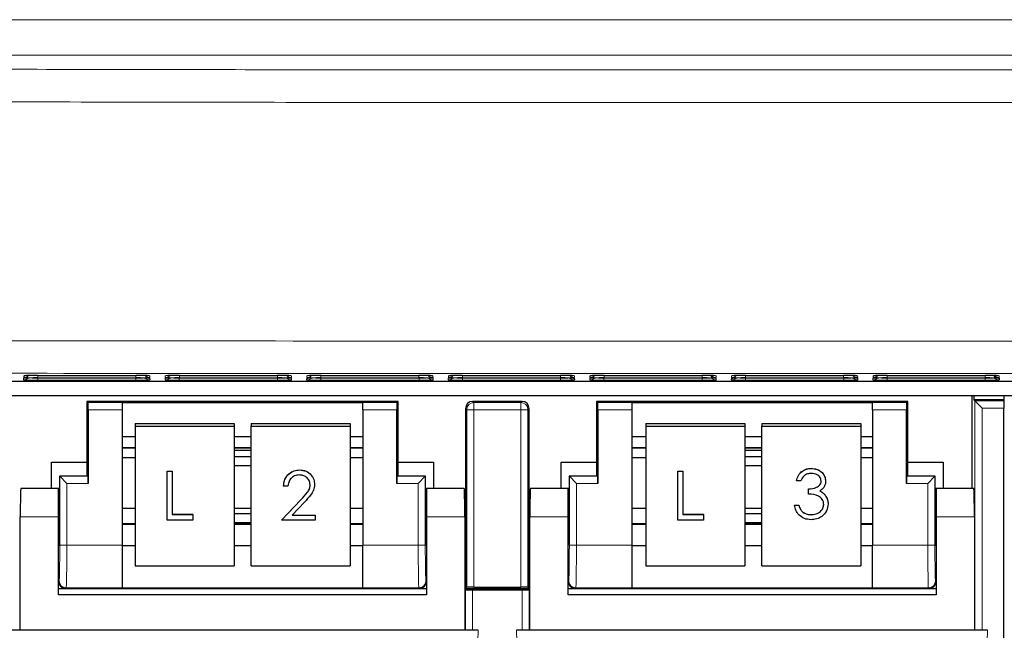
# Model space of a CAD drawing. Header units: millimetres. Extents: x 5 to 418, y 2 to 292.
# Tile 6 of 52: x 69 to 86, y 127 to 138. Entities that reach past the tile are written whole.
import ezdxf

# ---------------------------------------------------------------- set-up
doc = ezdxf.new("R2010")
doc.units = ezdxf.units.MM

msp = doc.modelspace()

# ---------------------------------------------------------------- linework, layer by layer
at = {"color": 7, "linetype": 'Continuous', "lineweight": 18}
for p, q in [((60.4007, 137.5167), (100.1423, 137.5167)), ((100.1423, 136.8925), (60.4007, 136.8925)), ((68.7791, 131.1616), (68.7807, 131.1919)), ((68.8015, 131.1936), (68.7807, 131.1919)), ((68.7814, 131.2053), (68.783, 131.2355)), ((68.8038, 131.2372), (68.783, 131.2355)), ((69.0286, 131.1573), (69.0286, 131.1962)), ((70.7644, 131.1573), (69.0286, 131.1573)), ((69.0309, 131.2009), (69.0309, 131.2398)), ((70.7621, 131.2009), (69.0309, 131.2009)), ((70.7621, 131.2009), (70.7621, 131.2398)), ((70.7644, 131.1573), (70.7644, 131.1962)), ((71.01, 131.2355), (70.9892, 131.2372)), ((71.0123, 131.1919), (70.9915, 131.1936)), ((71.01, 131.2355), (71.0116, 131.2053)), ((71.0123, 131.1919), (71.0138, 131.1616)), ((71.2791, 131.1616), (71.2807, 131.1919)), ((71.3015, 131.1936), (71.2807, 131.1919)), ((71.2814, 131.2053), (71.283, 131.2355)), ((71.3038, 131.2372), (71.283, 131.2355)), ((71.5286, 131.1573), (71.5286, 131.1962)), ((73.2644, 131.1573), (71.5286, 131.1573)), ((71.5309, 131.2009), (71.5309, 131.2398)), ((73.2621, 131.2009), (71.5309, 131.2009)), ((73.2621, 131.2009), (73.2621, 131.2398)), ((73.2644, 131.1573), (73.2644, 131.1962)), ((73.51, 131.2355), (73.4892, 131.2372)), ((73.5123, 131.1919), (73.4915, 131.1936)), ((73.51, 131.2355), (73.5116, 131.2053)), ((73.5123, 131.1919), (73.5138, 131.1616)), ((73.7791, 131.1616), (73.7807, 131.1919)), ((73.8015, 131.1936), (73.7807, 131.1919)), ((73.7814, 131.2053), (73.783, 131.2355)), ((73.8038, 131.2372), (73.783, 131.2355)), ((74.0286, 131.1573), (74.0286, 131.1962)), ((75.7644, 131.1573), (74.0286, 131.1573)), ((74.0309, 131.2009), (74.0309, 131.2398)), ((75.7621, 131.2009), (74.0309, 131.2009)), ((75.7621, 131.2009), (75.7621, 131.2398)), ((75.7644, 131.1573), (75.7644, 131.1962)), ((76.01, 131.2355), (75.9892, 131.2372)), ((76.0123, 131.1919), (75.9915, 131.1936)), ((76.01, 131.2355), (76.0116, 131.2053)), ((76.0123, 131.1919), (76.0138, 131.1616)), ((76.2791, 131.1616), (76.2807, 131.1919)), ((76.3015, 131.1936), (76.2807, 131.1919)), ((76.2814, 131.2053), (76.283, 131.2355)), ((76.3038, 131.2372), (76.283, 131.2355)), ((76.5286, 131.1573), (76.5286, 131.1962)), ((78.2644, 131.1573), (76.5286, 131.1573)), ((76.5309, 131.2009), (76.5309, 131.2398)), ((78.2621, 131.2009), (76.5309, 131.2009)), ((78.2621, 131.2009), (78.2621, 131.2398)), ((78.2644, 131.1573), (78.2644, 131.1962)), ((78.51, 131.2355), (78.4892, 131.2372)), ((78.5123, 131.1919), (78.4915, 131.1936)), ((78.51, 131.2355), (78.5116, 131.2053)), ((78.5123, 131.1919), (78.5138, 131.1616)), ((78.7791, 131.1616), (78.7807, 131.1919)), ((78.8015, 131.1936), (78.7807, 131.1919)), ((78.7814, 131.2053), (78.783, 131.2355)), ((78.8038, 131.2372), (78.783, 131.2355)), ((79.0286, 131.1573), (79.0286, 131.1962)), ((80.7644, 131.1573), (79.0286, 131.1573)), ((79.0309, 131.2009), (79.0309, 131.2398)), ((80.7621, 131.2009), (79.0309, 131.2009)), ((80.7621, 131.2009), (80.7621, 131.2398)), ((80.7644, 131.1573), (80.7644, 131.1962)), ((81.01, 131.2355), (80.9892, 131.2372)), ((81.0123, 131.1919), (80.9915, 131.1936)), ((81.01, 131.2355), (81.0116, 131.2053)), ((81.0123, 131.1919), (81.0138, 131.1616)), ((81.2791, 131.1616), (81.2807, 131.1919)), ((81.3015, 131.1936), (81.2807, 131.1919)), ((81.2814, 131.2053), (81.283, 131.2355)), ((81.3038, 131.2372), (81.283, 131.2355)), ((81.5286, 131.1573), (81.5286, 131.1962)), ((83.2644, 131.1573), (81.5286, 131.1573)), ((81.5309, 131.2009), (81.5309, 131.2398)), ((83.2621, 131.2009), (81.5309, 131.2009)), ((83.2621, 131.2009), (83.2621, 131.2398)), ((83.2644, 131.1573), (83.2644, 131.1962)), ((83.51, 131.2355), (83.4892, 131.2372)), ((83.5123, 131.1919), (83.4915, 131.1936)), ((83.51, 131.2355), (83.5116, 131.2053)), ((83.5123, 131.1919), (83.5138, 131.1616)), ((83.7791, 131.1616), (83.7807, 131.1919)), ((83.8015, 131.1936), (83.7807, 131.1919)), ((83.7814, 131.2053), (83.783, 131.2355)), ((83.8038, 131.2372), (83.783, 131.2355)), ((84.0286, 131.1573), (84.0286, 131.1962)), ((85.7644, 131.1573), (84.0286, 131.1573)), ((84.0309, 131.2009), (84.0309, 131.2398)), ((85.7621, 131.2009), (84.0309, 131.2009)), ((85.7621, 131.2009), (85.7621, 131.2398)), ((85.7644, 131.1573), (85.7644, 131.1962)), ((86.01, 131.2355), (85.9892, 131.2372)), ((86.0123, 131.1919), (85.9915, 131.1936)), ((86.01, 131.2355), (86.0116, 131.2053)), ((86.0123, 131.1919), (86.0138, 131.1616)), ((76.709, 130.7841), (76.7308, 130.7622)), ((77.5622, 130.7622), (77.584, 130.7841)), ((85.5819, 126.7452), (85.5819, 130.7906)), ((85.5819, 130.7906), (86.0925, 130.7906)), ((69.9184, 130.7622), (70.5215, 130.7622)), ((70.5215, 130.6373), (69.9205, 130.6373)), ((74.7715, 130.7622), (75.3746, 130.7622)), ((75.3725, 130.6373), (74.7715, 130.6373)), ((76.6059, 130.6373), (76.584, 130.6591)), ((76.6059, 127.506), (76.6059, 130.6373)), ((76.6059, 130.6373), (76.7308, 130.6373)), ((76.7308, 130.7622), (77.5622, 130.7622)), ((76.7308, 130.7622), (76.7308, 130.6373)), ((77.5622, 130.6373), (76.7308, 130.6373)), ((76.7308, 130.6373), (76.7308, 127.5081)), ((77.5622, 130.7622), (77.5622, 130.6373)), ((77.5622, 130.6373), (77.6871, 130.6373)), ((77.5622, 127.5081), (77.5622, 130.6373)), ((77.709, 130.6591), (77.6871, 130.6373)), ((77.6871, 130.6373), (77.6871, 127.506)), ((78.9184, 130.7622), (79.5215, 130.7622)), ((79.5215, 130.6373), (78.9205, 130.6373)), ((83.7715, 130.7622), (84.3746, 130.7622)), ((84.3725, 130.6373), (83.7715, 130.6373)), ((85.7068, 130.6656), (85.7068, 126.7452)), ((86.092, 130.6656), (85.7068, 130.6656)), ((70.5215, 129.967), (70.75, 129.967)), ((72.5, 129.967), (72.8, 129.967)), ((74.55, 129.967), (74.7715, 129.967)), ((79.5215, 129.967), (79.7688, 129.967)), ((81.5188, 129.967), (81.8188, 129.967)), ((83.5688, 129.967), (83.7715, 129.967)), ((69.4184, 128.2451), (69.4184, 129.4622)), ((69.4184, 129.4622), (69.9184, 129.4622)), ((75.3746, 129.4622), (75.8746, 129.4622)), ((75.8746, 129.4622), (75.8746, 128.2451)), ((78.4184, 128.2451), (78.4184, 129.4622)), ((78.4184, 129.4622), (78.9184, 129.4622)), ((84.3746, 129.4622), (84.8746, 129.4622)), ((84.8746, 129.4622), (84.8746, 128.2451)), ((69.5433, 129.3373), (69.5433, 128.2451)), ((69.9205, 129.3373), (69.5433, 129.3373)), ((75.7497, 129.3373), (75.3725, 129.3373)), ((75.7497, 128.2451), (75.7497, 129.3373)), ((78.5433, 129.3373), (78.5433, 128.2451)), ((78.9205, 129.3373), (78.5433, 129.3373)), ((84.7497, 129.3373), (84.3725, 129.3373)), ((84.7497, 128.2451), (84.7497, 129.3373)), ((73.6756, 129.0464), (73.6756, 129.0468)), ((69.3965, 128.7452), (68.7215, 128.7452)), ((76.5715, 128.7452), (75.8965, 128.7452)), ((78.3965, 128.7452), (77.7215, 128.7452)), ((85.5715, 128.7452), (84.8965, 128.7452)), ((70.5215, 128.612), (70.75, 128.612)), ((72.5, 128.612), (72.8, 128.612)), ((74.55, 128.612), (74.7715, 128.612)), ((79.5215, 128.612), (79.7688, 128.612)), ((81.5188, 128.612), (81.8188, 128.612)), ((83.5688, 128.612), (83.7715, 128.612)), ((69.5433, 128.2451), (69.4184, 128.2451)), ((69.5433, 128.2451), (70.5215, 128.2451)), ((74.7715, 128.2451), (75.7497, 128.2451)), ((75.8746, 128.2451), (75.7497, 128.2451)), ((78.5433, 128.2451), (78.4184, 128.2451)), ((78.5433, 128.2451), (79.5215, 128.2451)), ((83.7715, 128.2451), (84.7497, 128.2451)), ((84.8746, 128.2451), (84.7497, 128.2451)), ((68.7111, 127.4622), (68.7111, 126.7452)), ((69.3965, 127.6091), (69.4076, 127.6202)), ((69.5326, 127.4952), (69.5215, 127.4841)), ((70.5215, 127.4952), (69.5326, 127.4952)), ((75.7604, 127.4952), (74.7715, 127.4952)), ((75.7715, 127.4841), (75.7604, 127.4952)), ((75.8854, 127.6202), (75.8965, 127.6091)), ((76.5819, 126.7452), (76.5819, 127.4622)), ((77.7111, 127.4622), (77.7111, 126.7452)), ((78.3965, 127.6091), (78.4076, 127.6202)), ((78.5326, 127.4952), (78.5215, 127.4841)), ((79.5215, 127.4952), (78.5326, 127.4952)), ((84.7604, 127.4952), (83.7715, 127.4952)), ((84.7715, 127.4841), (84.7604, 127.4952)), ((84.8854, 127.6202), (84.8965, 127.6091)), ((76.7068, 127.4601), (76.7068, 126.7452)), ((77.5862, 126.7452), (77.5862, 127.4601)), ((76.7237, 124.0389), (76.8056, 126.7452)), ((77.4874, 126.7452), (77.5692, 124.0389)), ((85.7237, 124.0389), (85.8056, 126.7452))]:
    msp.add_line(p, q, dxfattribs=at)
at = {"color": 7, "linetype": 'Continuous', "lineweight": 25}
for p, q in [((59.6625, 131.1427), (99.1486, 131.1427)), ((69.0306, 131.1962), (70.7624, 131.1962)), ((69.0329, 131.2398), (70.7601, 131.2398)), ((70.9915, 131.237), (70.9934, 131.2369)), ((70.9938, 131.1934), (70.9957, 131.1933)), ((71.5306, 131.1962), (73.2624, 131.1962)), ((71.5329, 131.2398), (73.2601, 131.2398)), ((73.4915, 131.237), (73.4934, 131.2369)), ((74.0306, 131.1962), (75.7624, 131.1962)), ((74.0329, 131.2398), (75.7601, 131.2398)), ((75.9915, 131.237), (75.9934, 131.2369)), ((75.9938, 131.1934), (75.9957, 131.1933)), ((76.5306, 131.1962), (78.2624, 131.1962)), ((76.5329, 131.2398), (78.2601, 131.2398)), ((78.4915, 131.237), (78.4934, 131.2369)), ((78.4938, 131.1934), (78.4957, 131.1933)), ((79.0306, 131.1962), (80.7624, 131.1962)), ((79.0329, 131.2398), (80.7601, 131.2398)), ((80.9915, 131.237), (80.9934, 131.2369)), ((80.9938, 131.1934), (80.9957, 131.1933)), ((81.5306, 131.1962), (83.2624, 131.1962)), ((81.5329, 131.2398), (83.2601, 131.2398)), ((83.4915, 131.237), (83.4934, 131.2369)), ((83.4938, 131.1934), (83.4957, 131.1933)), ((84.0306, 131.1962), (85.7624, 131.1962)), ((84.0329, 131.2398), (85.7601, 131.2398)), ((85.9938, 131.1934), (85.9957, 131.1933)), ((59.2715, 130.8875), (100.7215, 130.8875)), ((69.8965, 130.7841), (69.8965, 129.7101)), ((69.9184, 130.7622), (69.8965, 130.7841)), ((75.3965, 130.7841), (69.8965, 130.7841)), ((75.3746, 130.7622), (75.3965, 130.7841)), ((75.3965, 129.7101), (75.3965, 130.7841)), ((77.584, 130.7841), (76.709, 130.7841)), ((78.8965, 130.7841), (78.8965, 129.7101)), ((78.9184, 130.7622), (78.8965, 130.7841)), ((84.3965, 130.7841), (78.8965, 130.7841)), ((84.3746, 130.7622), (84.3965, 130.7841)), ((84.3965, 129.7101), (84.3965, 130.7841)), ((85.534, 129.2452), (85.534, 130.8875)), ((85.56, 130.8875), (85.56, 130.8125)), ((86.098, 130.8125), (85.56, 130.8125)), ((85.56, 130.8125), (85.5819, 130.7906)), ((85.7068, 130.6656), (85.5819, 130.7906)), ((86.0925, 130.7906), (86.098, 130.8125)), ((86.098, 130.8125), (86.098, 130.8875)), ((69.9205, 130.6373), (69.9205, 129.3373)), ((70.5215, 130.7645), (74.7715, 130.7645)), ((70.5215, 130.7645), (70.5215, 130.7622)), ((70.5215, 130.7622), (70.5215, 130.6373)), ((70.5215, 130.6373), (70.5215, 128.2451)), ((74.7715, 130.7645), (74.7715, 130.7622)), ((74.7715, 130.6373), (74.7715, 130.7622)), ((74.7715, 130.6373), (74.7715, 128.2451)), ((75.3725, 129.3373), (75.3725, 130.6373)), ((76.584, 130.6591), (76.584, 127.4841)), ((77.709, 127.4841), (77.709, 130.6591)), ((78.9205, 130.6373), (78.9205, 129.3373)), ((79.5215, 130.7645), (83.7715, 130.7645)), ((79.5215, 130.7645), (79.5215, 130.7622)), ((79.5215, 130.7622), (79.5215, 130.6373)), ((79.5215, 130.6373), (79.5215, 128.2451)), ((83.7715, 130.7645), (83.7715, 130.7622)), ((83.7715, 130.6373), (83.7715, 130.7622)), ((83.7715, 130.6373), (83.7715, 128.2451)), ((84.3725, 129.3373), (84.3725, 130.6373)), ((86.092, 119.3642), (86.092, 130.6656)), ((70.75, 130.3906), (72.5, 130.3906)), ((70.75, 130.3906), (70.75, 130.3471)), ((70.75, 130.3471), (72.5, 130.3471)), ((70.75, 130.3471), (70.75, 127.8851)), ((72.5, 130.3906), (72.5, 130.3471)), ((72.5, 130.3471), (72.5, 127.8851)), ((72.8, 130.3906), (74.55, 130.3906)), ((72.8, 130.3906), (72.8, 130.3471)), ((72.8, 130.3471), (74.55, 130.3471)), ((72.8, 127.8851), (72.8, 130.3471)), ((74.55, 130.3906), (74.55, 130.3471)), ((74.55, 130.3471), (74.55, 127.8851)), ((79.7688, 130.3906), (79.7688, 130.3471)), ((79.7688, 130.3906), (81.5188, 130.3906)), ((79.7688, 130.3471), (81.5188, 130.3471)), ((79.7688, 130.3471), (79.7688, 127.8851)), ((81.5188, 130.3906), (81.5188, 130.3471)), ((81.5188, 130.3471), (81.5188, 127.8851)), ((81.8188, 130.3906), (83.5688, 130.3906)), ((81.8188, 130.3906), (81.8188, 130.3471)), ((81.8188, 130.3471), (83.5688, 130.3471)), ((81.8188, 127.8851), (81.8188, 130.3471)), ((83.5688, 130.3906), (83.5688, 130.3471)), ((83.5688, 130.3471), (83.5688, 127.8851)), ((70.5215, 130.1645), (70.75, 130.1645)), ((72.5, 130.1645), (72.8, 130.1645)), ((74.55, 130.1645), (74.7715, 130.1645)), ((79.5215, 130.1645), (79.7688, 130.1645)), ((81.5188, 130.1645), (81.8188, 130.1645)), ((83.5688, 130.1645), (83.7715, 130.1645)), ((70.5215, 129.964), (70.75, 129.964)), ((72.5, 129.964), (72.8, 129.964)), ((72.8, 129.9183), (72.5, 129.9183)), ((74.55, 129.964), (74.7715, 129.964)), ((79.5215, 129.964), (79.7688, 129.964)), ((81.5188, 129.964), (81.8188, 129.964)), ((81.8188, 129.9183), (81.5188, 129.9183)), ((83.5688, 129.964), (83.7715, 129.964)), ((70.5215, 129.7918), (70.75, 129.7918)), ((72.8, 129.8043), (72.5, 129.8043)), ((74.55, 129.7918), (74.7715, 129.7918)), ((79.5215, 129.7918), (79.7688, 129.7918)), ((81.8188, 129.8043), (81.5188, 129.8043)), ((83.5688, 129.7918), (83.7715, 129.7918)), ((69.2715, 129.7101), (69.8965, 129.7101)), ((69.2715, 129.2452), (69.2715, 129.7101)), ((69.8965, 129.7101), (69.8965, 129.4841)), ((71.313, 129.5519), (71.4039, 129.5519)), ((71.313, 129.5515), (71.313, 129.5519)), ((71.313, 128.6897), (71.313, 129.5515)), ((71.313, 129.5515), (71.4039, 129.5515)), ((71.4039, 129.5515), (71.4039, 129.5519)), ((71.4039, 129.5515), (71.4039, 128.7905)), ((72.5, 129.6506), (72.8, 129.6506)), ((73.6552, 129.5735), (73.6552, 129.574)), ((75.3965, 129.4841), (75.3965, 129.7101)), ((75.3965, 129.7101), (76.0215, 129.7101)), ((76.0215, 129.7101), (76.0215, 129.2452)), ((78.2715, 129.7101), (78.8965, 129.7101)), ((78.2715, 129.2452), (78.2715, 129.7101)), ((78.8965, 129.7101), (78.8965, 129.4841)), ((80.3318, 129.5519), (80.4227, 129.5519)), ((80.3318, 129.5515), (80.3318, 129.5519)), ((80.3318, 129.5515), (80.4227, 129.5515)), ((80.3318, 128.6897), (80.3318, 129.5515)), ((80.4227, 129.5515), (80.4227, 129.5519)), ((80.4227, 129.5515), (80.4227, 128.7905)), ((81.5188, 129.6506), (81.8188, 129.6506)), ((82.6887, 129.6023), (82.6887, 129.6027)), ((84.3965, 129.4841), (84.3965, 129.7101)), ((84.3965, 129.7101), (85.0215, 129.7101)), ((85.0215, 129.7101), (85.0215, 129.2452)), ((69.4144, 129.4662), (69.4144, 128.7452)), ((69.4184, 129.4622), (69.4144, 129.4662)), ((69.8965, 129.4662), (69.4144, 129.4662)), ((69.5433, 129.3373), (69.4184, 129.4622)), ((69.9184, 129.4622), (69.8965, 129.4841)), ((69.8965, 129.4841), (69.8965, 129.4662)), ((75.3746, 129.4622), (75.3965, 129.4841)), ((75.3965, 129.4662), (75.3965, 129.4841)), ((75.8786, 129.4662), (75.3965, 129.4662)), ((75.8746, 129.4622), (75.7497, 129.3373)), ((75.8746, 129.4622), (75.8786, 129.4662)), ((75.8786, 128.7452), (75.8786, 129.4662)), ((78.4144, 129.4662), (78.4144, 128.7452)), ((78.4184, 129.4622), (78.4144, 129.4662)), ((78.8965, 129.4662), (78.4144, 129.4662)), ((78.5433, 129.3373), (78.4184, 129.4622)), ((78.9184, 129.4622), (78.8965, 129.4841)), ((78.8965, 129.4841), (78.8965, 129.4662)), ((82.4283, 129.3813), (82.4283, 129.3817)), ((82.5068, 129.3813), (82.4283, 129.3813)), ((82.9443, 129.3784), (82.9443, 129.3788)), ((84.3746, 129.4622), (84.3965, 129.4841)), ((84.3965, 129.4662), (84.3965, 129.4841)), ((84.8786, 129.4662), (84.3965, 129.4662)), ((84.8746, 129.4622), (84.7497, 129.3373)), ((84.8746, 129.4622), (84.8786, 129.4662)), ((84.8786, 128.7452), (84.8786, 129.4662)), ((69.3965, 129.2452), (68.7302, 129.2452)), ((69.4144, 129.2452), (69.3965, 129.2452)), ((69.3965, 128.7452), (69.3965, 129.2452)), ((73.3699, 129.2863), (73.3699, 129.2867)), ((73.4484, 129.2863), (73.3699, 129.2863)), ((73.9196, 129.3174), (73.9196, 129.3178)), ((75.8965, 129.2452), (75.8786, 129.2452)), ((76.5628, 129.2452), (75.8965, 129.2452)), ((75.8965, 129.2452), (75.8965, 128.7452)), ((78.3965, 129.2452), (77.7302, 129.2452)), ((78.4144, 129.2452), (78.3965, 129.2452)), ((78.3965, 128.7452), (78.3965, 129.2452)), ((82.6414, 129.2377), (82.6414, 129.2381)), ((82.6414, 129.1493), (82.6414, 129.2377)), ((84.8965, 129.2452), (84.8786, 129.2452)), ((85.5628, 129.2452), (84.8965, 129.2452)), ((84.8965, 129.2452), (84.8965, 128.7452)), ((73.3362, 128.6902), (73.6756, 129.0468)), ((73.3362, 128.6897), (73.6756, 129.0464)), ((82.9369, 129.1276), (82.9369, 129.128)), ((70.75, 128.8937), (70.5215, 128.8937)), ((72.8, 128.8937), (72.5, 128.8937)), ((73.7425, 129.0082), (73.5236, 128.7781)), ((74.7715, 128.8937), (74.55, 128.8937)), ((79.7688, 128.8937), (79.5215, 128.8937)), ((81.8188, 128.8937), (81.5188, 128.8937)), ((82.3946, 128.9509), (82.4732, 128.9509)), ((82.3946, 128.9505), (82.3946, 128.9509)), ((82.3946, 128.9505), (82.4732, 128.9505)), ((82.4732, 128.9505), (82.4732, 128.9509)), ((82.9892, 128.9744), (82.9892, 128.9749)), ((83.7715, 128.8937), (83.5688, 128.8937)), ((68.7215, 126.7452), (68.7215, 128.7452)), ((69.3965, 127.3702), (69.3965, 128.7452)), ((71.7676, 128.6897), (71.313, 128.6897)), ((71.4039, 128.7909), (71.7676, 128.7909)), ((71.4039, 128.7905), (71.7676, 128.7905)), ((71.7676, 128.7905), (71.7676, 128.7909)), ((71.7676, 128.7905), (71.7676, 128.6897)), ((72.8, 128.7987), (72.5, 128.7987)), ((73.3362, 128.6897), (73.3362, 128.6902)), ((73.9308, 128.6897), (73.3362, 128.6897)), ((73.5236, 128.7781), (73.9308, 128.7781)), ((73.524, 128.7786), (73.9308, 128.7786)), ((73.9308, 128.7781), (73.9308, 128.7786)), ((73.9308, 128.7781), (73.9308, 128.6897)), ((75.8965, 128.7452), (75.8965, 127.3702)), ((76.5715, 128.7452), (76.5715, 126.7452)), ((77.7215, 126.7452), (77.7215, 128.7452)), ((78.3965, 127.3702), (78.3965, 128.7452)), ((80.7863, 128.6897), (80.3318, 128.6897)), ((80.4227, 128.7909), (80.7863, 128.7909)), ((80.4227, 128.7905), (80.7863, 128.7905)), ((80.7863, 128.7905), (80.7863, 128.7909)), ((80.7863, 128.7905), (80.7863, 128.6897)), ((81.8188, 128.7987), (81.5188, 128.7987)), ((82.5417, 128.8313), (82.5417, 128.8318)), ((82.6879, 128.7847), (82.6879, 128.7852)), ((84.8965, 128.7452), (84.8965, 127.3702)), ((85.5715, 128.7452), (85.5715, 126.7452)), ((70.75, 128.6237), (70.5215, 128.6237)), ((72.5, 128.645), (72.8, 128.645)), ((72.8, 128.6237), (72.5, 128.6237)), ((74.7715, 128.6237), (74.55, 128.6237)), ((79.7688, 128.6237), (79.5215, 128.6237)), ((81.5188, 128.645), (81.8188, 128.645)), ((81.8188, 128.6237), (81.5188, 128.6237)), ((83.7715, 128.6237), (83.5688, 128.6237)), ((69.3965, 128.2452), (69.4057, 128.2452)), ((70.5215, 128.2451), (70.5215, 127.4952)), ((70.5215, 128.2409), (70.75, 128.2409)), ((72.5, 128.2409), (72.8, 128.2409)), ((74.55, 128.2409), (74.7715, 128.2409)), ((74.7715, 127.4952), (74.7715, 128.2451)), ((75.8873, 128.2452), (75.8965, 128.2452)), ((78.3965, 128.2452), (78.4057, 128.2452)), ((79.5215, 128.2451), (79.5215, 127.4952)), ((79.5215, 128.2409), (79.7688, 128.2409)), ((81.5188, 128.2409), (81.8188, 128.2409)), ((83.5688, 128.2409), (83.7715, 128.2409)), ((83.7715, 127.4952), (83.7715, 128.2451)), ((84.8873, 128.2452), (84.8965, 128.2452)), ((70.75, 127.8851), (72.5, 127.8851)), ((72.8, 127.8851), (74.55, 127.8851)), ((79.7688, 127.8851), (81.5188, 127.8851)), ((81.8188, 127.8851), (83.5688, 127.8851)), ((68.709, 127.4841), (68.7215, 127.4841)), ((68.7215, 127.4726), (68.7111, 127.4622)), ((69.3965, 127.4841), (69.5215, 127.4841)), ((69.5215, 127.4841), (75.7715, 127.4841)), ((70.5215, 127.4952), (70.5215, 127.4937)), ((70.5215, 127.4937), (74.7715, 127.4937)), ((74.7715, 127.4952), (74.7715, 127.4937)), ((75.7715, 127.4841), (75.8965, 127.4841)), ((76.5715, 127.4841), (76.584, 127.4841)), ((76.5819, 127.4622), (76.5715, 127.4726)), ((76.6059, 127.506), (76.584, 127.4841)), ((76.584, 127.4841), (77.709, 127.4841)), ((76.7308, 127.5081), (77.5622, 127.5081)), ((77.6871, 127.506), (77.709, 127.4841)), ((77.709, 127.4841), (77.7215, 127.4841)), ((77.7215, 127.4726), (77.7111, 127.4622)), ((78.3965, 127.4841), (78.5215, 127.4841)), ((78.5215, 127.4841), (84.7715, 127.4841)), ((79.5215, 127.4952), (79.5215, 127.4937)), ((79.5215, 127.4937), (83.7715, 127.4937)), ((83.7715, 127.4952), (83.7715, 127.4937)), ((84.7715, 127.4841), (84.8965, 127.4841)), ((75.8965, 127.3702), (69.3965, 127.3702)), ((76.7068, 127.4601), (77.5862, 127.4601)), ((84.8965, 127.3702), (78.3965, 127.3702)), ((68.7215, 126.7452), (68.4874, 126.7452)), ((76.5715, 126.7452), (68.7215, 126.7452)), ((76.8056, 126.7452), (76.5715, 126.7452)), ((77.7215, 126.7452), (77.4874, 126.7452)), ((85.5715, 126.7452), (77.7215, 126.7452)), ((85.8056, 126.7452), (85.5715, 126.7452))]:
    msp.add_line(p, q, dxfattribs=at)
at = {"color": 7, "linetype": 'Continuous', "lineweight": 18}
for centre, start, end in [((68.7791, 131.2866), 269.99831, 312.95328), ((68.7814, 131.3303), 269.99831, 312.89868), ((71.0116, 131.3303), 227.10132, 270.00169), ((71.0138, 131.2866), 227.04672, 270.00169), ((71.2791, 131.2866), 269.99831, 312.95328), ((71.2814, 131.3303), 269.99831, 312.89868), ((73.5116, 131.3303), 227.10132, 270.00169), ((73.5138, 131.2866), 227.04672, 270.00169), ((73.7791, 131.2866), 269.99831, 312.95328), ((73.7814, 131.3303), 269.99831, 312.89868), ((76.0116, 131.3303), 227.10132, 270.00169), ((76.0138, 131.2866), 227.04672, 270.00169), ((76.2791, 131.2866), 269.99831, 312.95328), ((76.2814, 131.3303), 269.99831, 312.89868), ((78.5116, 131.3303), 227.10132, 270.00169), ((78.5138, 131.2866), 227.04672, 270.00169), ((78.7791, 131.2866), 269.99831, 312.95328), ((78.7814, 131.3303), 269.99831, 312.89868), ((81.0116, 131.3303), 227.10132, 270.00169), ((81.0138, 131.2866), 227.04672, 270.00169), ((81.2791, 131.2866), 269.99831, 312.95328), ((81.2814, 131.3303), 269.99831, 312.89868), ((83.5116, 131.3303), 227.10132, 270.00169), ((83.5138, 131.2866), 227.04672, 270.00169), ((83.7791, 131.2866), 269.99831, 312.95328), ((83.7814, 131.3303), 269.99831, 312.89868), ((86.0116, 131.3303), 227.10132, 270.00169), ((86.0138, 131.2866), 227.04672, 270.00169), ((76.7309, 130.6372), 90.02044, 179.97956), ((77.5621, 130.6372), 0.02044, 89.97956), ((69.5327, 127.6203), 180.02044, 269.97956), ((75.7603, 127.6203), 270.02044, 359.97956), ((78.5327, 127.6203), 180.02044, 269.97956), ((84.7603, 127.6203), 270.02044, 359.97956)]:
    msp.add_arc(centre, 0.125, start, end, dxfattribs=at)
at = {"color": 7, "linetype": 'Continuous', "lineweight": 25}
for centre, major_axis, ratio, start_param, end_param in [((69.0295, 131.1616), (0.2503, 0), 0.0174709, 3.1406759, 4.7087332), ((69.0318, 131.2053), (0.2503, 0), 0.0174709, 3.1406759, 4.7087332), ((69.0311, 131.1919), (0.2503, 0), 0.0174391, 1.572622, 2.8618814), ((69.0334, 131.2355), (0.2503, 0), 0.0174391, 1.572622, 2.8618814), ((70.7596, 131.2355), (0.2503, 0), 0.0174391, 0.2892288, 1.5689707), ((70.7612, 131.2053), (0.2503, 0), 0.0174709, 4.7160448, 5.2588301), ((70.7619, 131.1919), (0.2503, 0), 0.0174391, 0.2892288, 1.5689707), ((70.7635, 131.1616), (0.2503, 0), 0.0174709, 4.7160448, 5.2588301), ((71.5295, 131.1616), (0.2503, 0), 0.0174709, 3.1406759, 4.7087332), ((71.5318, 131.2053), (0.2503, 0), 0.0174709, 3.1406759, 4.7087332), ((71.5311, 131.1919), (0.2503, 0), 0.0174391, 1.572622, 2.8618814), ((71.5334, 131.2355), (0.2503, 0), 0.0174391, 1.572622, 2.8618814), ((73.2596, 131.2355), (0.2503, 0), 0.0174391, 0.2892288, 1.5689707), ((73.2612, 131.2053), (0.2503, 0), 0.0174709, 4.7160448, 5.2588301), ((73.2619, 131.1919), (0.2503, 0), 0.0174391, 0.2892288, 1.5689707), ((73.2635, 131.1616), (0.2503, 0), 0.0174709, 4.7160448, 5.2588301), ((74.0295, 131.1616), (0.2503, 0), 0.0174709, 3.1406759, 4.7087332), ((74.0318, 131.2053), (0.2503, 0), 0.0174709, 3.1406759, 4.7087332), ((74.0311, 131.1919), (0.2503, 0), 0.0174391, 1.572622, 2.8618814), ((74.0334, 131.2355), (0.2503, 0), 0.0174391, 1.572622, 2.8618814), ((75.7596, 131.2355), (0.2503, 0), 0.0174391, 0.2892288, 1.5689707), ((75.7612, 131.2053), (0.2503, 0), 0.0174709, 4.7160448, 5.2588301), ((75.7619, 131.1919), (0.2503, 0), 0.0174391, 0.2892288, 1.5689707), ((75.7635, 131.1616), (0.2503, 0), 0.0174709, 4.7160448, 5.2588301), ((76.5295, 131.1616), (0.2503, 0), 0.0174709, 3.1406759, 4.7087332), ((76.5318, 131.2053), (0.2503, 0), 0.0174709, 3.1406759, 4.7087332), ((76.5311, 131.1919), (0.2503, 0), 0.0174391, 1.572622, 2.8618814), ((76.5334, 131.2355), (0.2503, 0), 0.0174391, 1.572622, 2.8618814), ((78.2596, 131.2355), (0.2503, 0), 0.0174391, 0.2892288, 1.5689707), ((78.2612, 131.2053), (0.2503, 0), 0.0174709, 4.7160448, 5.2588301), ((78.2619, 131.1919), (0.2503, 0), 0.0174391, 0.2892288, 1.5689707), ((78.2635, 131.1616), (0.2503, 0), 0.0174709, 4.7160448, 5.2588301), ((79.0295, 131.1616), (0.2503, 0), 0.0174709, 3.1406759, 4.7087332), ((79.0318, 131.2053), (0.2503, 0), 0.0174709, 3.1406759, 4.7087332), ((79.0311, 131.1919), (0.2503, 0), 0.0174391, 1.572622, 2.8618814), ((79.0334, 131.2355), (0.2503, 0), 0.0174391, 1.572622, 2.8618814), ((80.7596, 131.2355), (0.2503, 0), 0.0174391, 0.2892288, 1.5689707), ((80.7612, 131.2053), (0.2503, 0), 0.0174709, 4.7160448, 5.2588301), ((80.7619, 131.1919), (0.2503, 0), 0.0174391, 0.2892288, 1.5689707), ((80.7635, 131.1616), (0.2503, 0), 0.0174709, 4.7160448, 5.2588301), ((81.5295, 131.1616), (0.2503, 0), 0.0174709, 3.1406759, 4.7087332), ((81.5318, 131.2053), (0.2503, 0), 0.0174709, 3.1406759, 4.7087332), ((81.5311, 131.1919), (0.2503, 0), 0.0174391, 1.572622, 2.8618814), ((81.5334, 131.2355), (0.2503, 0), 0.0174391, 1.572622, 2.8618814), ((83.2596, 131.2355), (0.2503, 0), 0.0174391, 0.2892288, 1.5689707), ((83.2612, 131.2053), (0.2503, 0), 0.0174709, 4.7160448, 5.2588301), ((83.2619, 131.1919), (0.2503, 0), 0.0174391, 0.2892288, 1.5689707), ((83.2635, 131.1616), (0.2503, 0), 0.0174709, 4.7160448, 5.2588301), ((84.0295, 131.1616), (0.2503, 0), 0.0174709, 3.1406759, 4.7087332), ((84.0318, 131.2053), (0.2503, 0), 0.0174709, 3.1406759, 4.7087332), ((84.0311, 131.1919), (0.2503, 0), 0.0174391, 1.572622, 2.8618814), ((84.0334, 131.2355), (0.2503, 0), 0.0174391, 1.572622, 2.8618814), ((85.7596, 131.2355), (0.2503, 0), 0.0174391, 0.2892288, 1.5689707), ((85.7612, 131.2053), (0.2503, 0), 0.0174709, 4.7160448, 5.2588301), ((85.7619, 131.1919), (0.2503, 0), 0.0174391, 0.2892288, 1.5689707), ((85.7635, 131.1616), (0.2503, 0), 0.0174709, 4.7160448, 5.2588301), ((76.709, 130.6591), (-0.0884, 0.0884), 0.9996955, 5.4979394, 7.0684312), ((77.584, 130.6591), (0.0884, 0.0884), 0.9996955, 5.4979394, 7.0684312), ((86.0925, 130.6656), (0, 0.125), 0.0043634, 0.0174533, 1.5707963), ((69.9183, 130.6373), (0, 0.125), 0.0174551, 4.712389, 6.265732), ((75.3747, 130.6373), (0, 0.125), 0.0174551, 0.0174533, 1.5707963), ((78.9183, 130.6373), (0, 0.125), 0.0174551, 4.712389, 6.265732), ((84.3747, 130.6373), (0, 0.125), 0.0174551, 0.0174533, 1.5707963), ((69.9183, 129.3373), (0, 0.125), 0.0174551, 4.712389, 6.265732), ((75.3747, 129.3373), (0, 0.125), 0.0174551, 0.0174533, 1.5707963), ((78.9183, 129.3373), (0, 0.125), 0.0174551, 4.712389, 6.265732), ((84.3747, 129.3373), (0, 0.125), 0.0174551, 0.0174533, 1.5707963), ((68.7302, 128.7452), (0, 0.5), 0.0174551, 0, 1.5707963), ((76.5628, 128.7452), (0, 0.5), 0.0174551, 4.712389, 6.2831853), ((77.7302, 128.7452), (0, 0.5), 0.0174551, 0, 1.5707963), ((85.5628, 128.7452), (0, 0.5), 0.0174551, 4.712389, 6.2831853), ((69.4057, 128.7452), (0, 0.5), 0.0174551, 3.1415927, 4.712389), ((75.8873, 128.7452), (0, 0.5), 0.0174551, 1.5707963, 3.1415927), ((78.4057, 128.7452), (0, 0.5), 0.0174551, 3.1415927, 4.712389), ((84.8873, 128.7452), (0, 0.5), 0.0174551, 1.5707963, 3.1415927), ((69.5215, 127.6091), (-0.0884, -0.0884), 0.9996955, 5.4979394, 7.0684312), ((75.7715, 127.6091), (0.0884, -0.0884), 0.9996955, 5.4979394, 7.0684312), ((76.7068, 127.4623), (0.125, 0), 0.0174551, 3.1590459, 4.712389), ((76.7308, 127.5059), (0.125, 0), 0.0174551, 1.5707963, 3.1241394), ((77.5622, 127.5059), (0.125, 0), 0.0174551, 0.0174533, 1.5707963), ((77.5862, 127.4623), (0.125, 0), 0.0174551, 4.712389, 6.265732), ((78.5215, 127.6091), (-0.0884, -0.0884), 0.9996955, 5.4979394, 7.0684312), ((84.7715, 127.6091), (0.0884, -0.0884), 0.9996955, 5.4979394, 7.0684312)]:
    msp.add_ellipse(centre, major_axis=major_axis, ratio=ratio, start_param=start_param, end_param=end_param, dxfattribs=at)
at = {"color": 7, "linetype": 'Continuous', "lineweight": 18}
for centre, major_axis, ratio, start_param, end_param in [((69.0311, 131.1919), (0.2503, 0), 0.0174391, 2.8618814, 3.1406793), ((69.0334, 131.2355), (0.2503, 0), 0.0174391, 2.8618814, 3.1406793), ((70.7612, 131.2053), (0.2503, 0), 0.0174709, 5.2588301, 6.284102), ((70.7635, 131.1616), (0.2503, 0), 0.0174709, 5.2588301, 6.284102), ((70.7596, 131.2355), (0.2503, 0), 0.0174391, 0.0009134, 0.2892288), ((70.7619, 131.1919), (0.2503, 0), 0.0174391, 0.0009134, 0.2892288), ((71.5311, 131.1919), (0.2503, 0), 0.0174391, 2.8618814, 3.1406793), ((71.5334, 131.2355), (0.2503, 0), 0.0174391, 2.8618814, 3.1406793), ((73.2612, 131.2053), (0.2503, 0), 0.0174709, 5.2588301, 6.284102), ((73.2635, 131.1616), (0.2503, 0), 0.0174709, 5.2588301, 6.284102), ((73.2596, 131.2355), (0.2503, 0), 0.0174391, 0.0009134, 0.2892288), ((73.2619, 131.1919), (0.2503, 0), 0.0174391, 0.0009134, 0.2892288), ((74.0311, 131.1919), (0.2503, 0), 0.0174391, 2.8618814, 3.1406793), ((74.0334, 131.2355), (0.2503, 0), 0.0174391, 2.8618814, 3.1406793), ((75.7612, 131.2053), (0.2503, 0), 0.0174709, 5.2588301, 6.284102), ((75.7635, 131.1616), (0.2503, 0), 0.0174709, 5.2588301, 6.284102), ((75.7596, 131.2355), (0.2503, 0), 0.0174391, 0.0009134, 0.2892288), ((75.7619, 131.1919), (0.2503, 0), 0.0174391, 0.0009134, 0.2892288), ((76.5311, 131.1919), (0.2503, 0), 0.0174391, 2.8618814, 3.1406793), ((76.5334, 131.2355), (0.2503, 0), 0.0174391, 2.8618814, 3.1406793), ((78.2612, 131.2053), (0.2503, 0), 0.0174709, 5.2588301, 6.284102), ((78.2635, 131.1616), (0.2503, 0), 0.0174709, 5.2588301, 6.284102), ((78.2596, 131.2355), (0.2503, 0), 0.0174391, 0.0009134, 0.2892288), ((78.2619, 131.1919), (0.2503, 0), 0.0174391, 0.0009134, 0.2892288), ((79.0311, 131.1919), (0.2503, 0), 0.0174391, 2.8618814, 3.1406793), ((79.0334, 131.2355), (0.2503, 0), 0.0174391, 2.8618814, 3.1406793), ((80.7612, 131.2053), (0.2503, 0), 0.0174709, 5.2588301, 6.284102), ((80.7635, 131.1616), (0.2503, 0), 0.0174709, 5.2588301, 6.284102), ((80.7596, 131.2355), (0.2503, 0), 0.0174391, 0.0009134, 0.2892288), ((80.7619, 131.1919), (0.2503, 0), 0.0174391, 0.0009134, 0.2892288), ((81.5311, 131.1919), (0.2503, 0), 0.0174391, 2.8618814, 3.1406793), ((81.5334, 131.2355), (0.2503, 0), 0.0174391, 2.8618814, 3.1406793), ((83.2612, 131.2053), (0.2503, 0), 0.0174709, 5.2588301, 6.284102), ((83.2635, 131.1616), (0.2503, 0), 0.0174709, 5.2588301, 6.284102), ((83.2596, 131.2355), (0.2503, 0), 0.0174391, 0.0009134, 0.2892288), ((83.2619, 131.1919), (0.2503, 0), 0.0174391, 0.0009134, 0.2892288), ((84.0311, 131.1919), (0.2503, 0), 0.0174391, 2.8618814, 3.1406793), ((84.0334, 131.2355), (0.2503, 0), 0.0174391, 2.8618814, 3.1406793), ((85.7612, 131.2053), (0.2503, 0), 0.0174709, 5.2588301, 6.284102), ((85.7635, 131.1616), (0.2503, 0), 0.0174709, 5.2588301, 6.284102), ((85.7596, 131.2355), (0.2503, 0), 0.0174391, 0.0009134, 0.2892288), ((85.7619, 131.1919), (0.2503, 0), 0.0174391, 0.0009134, 0.2892288), ((69.4074, 128.2451), (0, 0.625), 0.0174551, 3.1590459, 4.712389), ((69.5324, 128.2451), (0, 0.75), 0.0145459, 3.1590459, 4.712389), ((75.7606, 128.2451), (0, 0.75), 0.0145459, 1.5707963, 3.1241394), ((75.8855, 128.2451), (0, 0.625), 0.0174551, 1.5707963, 3.1241394), ((78.4074, 128.2451), (0, 0.625), 0.0174551, 3.1590459, 4.712389), ((78.5324, 128.2451), (0, 0.75), 0.0145459, 3.1590459, 4.712389), ((84.7606, 128.2451), (0, 0.75), 0.0145459, 1.5707963, 3.1241394), ((84.8855, 128.2451), (0, 0.625), 0.0174551, 1.5707963, 3.1241394)]:
    msp.add_ellipse(centre, major_axis=major_axis, ratio=ratio, start_param=start_param, end_param=end_param, dxfattribs=at)
for points, knots in [([(64.0129, 136.6536), (65.7923, 136.649), (69.3512, 136.6398), (74.6964, 136.6321), (80.0451, 136.6289), (86.11, 136.631), (92.889, 136.6399), (97.8778, 136.6546), (100.3729, 136.6619)], [0, 0, 0, 0, 0.1469096, 0.2938191, 0.440903, 0.5879869, 0.7939335, 1, 1, 1, 1]), ([(100.4119, 136.0865), (97.9132, 136.0792), (92.9144, 136.0647), (85.0498, 136.0542), (77.5436, 136.0538), (70.4, 136.0621), (66.1199, 136.0728), (63.9793, 136.0782)], [0, 0, 0, 0, 0.2059479, 0.4120157, 0.6473558, 0.8236403, 1, 1, 1, 1]), ([(65.1102, 131.8541), (65.5263, 131.8537), (67.6072, 131.8519), (73.0224, 131.8483), (81.3607, 131.8462), (89.9136, 131.8489), (97.0072, 131.8541), (100.7633, 131.8584), (102.6414, 131.8605)], [0, 0, 0, 0, 0.033285, 0.1664291, 0.4328793, 0.6993295, 0.8496648, 1, 1, 1, 1]), ([(102.6847, 131.2878), (99.5603, 131.2844), (93.3113, 131.2778), (83.9104, 131.274), (74.4957, 131.2745), (68.2178, 131.2791), (65.0789, 131.2814)], [0, 0, 0, 0, 0.2495487, 0.4990974, 0.7495487, 1, 1, 1, 1])]:
    msp.add_open_spline(points, degree=3, knots=knots, dxfattribs=at)
at = {"color": 7, "linetype": 'Continuous', "lineweight": 25}
for points, knots in [([(68.7966, 131.1932), (68.7965, 131.1932), (68.7961, 131.1932), (68.7974, 131.1933), (68.7986, 131.1933)], [0, 0, 0, 0, 0.1286551, 1, 1, 1, 1]), ([(68.7989, 131.2368), (68.7988, 131.2368), (68.7983, 131.2368), (68.7997, 131.2369), (68.8009, 131.2369)], [0, 0, 0, 0, 0.1286551, 1, 1, 1, 1]), ([(71.2966, 131.1932), (71.2965, 131.1932), (71.2961, 131.1932), (71.2974, 131.1933), (71.2986, 131.1933)], [0, 0, 0, 0, 0.1286551, 1, 1, 1, 1]), ([(71.2989, 131.2368), (71.2988, 131.2368), (71.2983, 131.2368), (71.2997, 131.2369), (71.3009, 131.2369)], [0, 0, 0, 0, 0.1286551, 1, 1, 1, 1]), ([(73.4938, 131.1934), (73.4956, 131.1932), (73.4982, 131.193), (73.4947, 131.1934), (73.4937, 131.1935)], [0, 0, 0, 0, 0.6839701, 1, 1, 1, 1]), ([(73.7966, 131.1932), (73.7965, 131.1932), (73.7961, 131.1932), (73.7974, 131.1933), (73.7986, 131.1933)], [0, 0, 0, 0, 0.1286551, 1, 1, 1, 1]), ([(73.7989, 131.2368), (73.7988, 131.2368), (73.7983, 131.2368), (73.7997, 131.2369), (73.8009, 131.2369)], [0, 0, 0, 0, 0.1286551, 1, 1, 1, 1]), ([(76.2966, 131.1932), (76.2965, 131.1932), (76.2961, 131.1932), (76.2974, 131.1933), (76.2986, 131.1933)], [0, 0, 0, 0, 0.1286551, 1, 1, 1, 1]), ([(76.2989, 131.2368), (76.2988, 131.2368), (76.2983, 131.2368), (76.2997, 131.2369), (76.3009, 131.2369)], [0, 0, 0, 0, 0.1286551, 1, 1, 1, 1]), ([(78.7966, 131.1932), (78.7965, 131.1932), (78.7961, 131.1932), (78.7974, 131.1933), (78.7986, 131.1933)], [0, 0, 0, 0, 0.1286551, 1, 1, 1, 1]), ([(78.7989, 131.2368), (78.7988, 131.2368), (78.7983, 131.2368), (78.7997, 131.2369), (78.8009, 131.2369)], [0, 0, 0, 0, 0.1286551, 1, 1, 1, 1]), ([(80.9667, 131.2012), (80.9637, 131.2022), (80.9494, 131.2072), (80.9304, 131.2196), (80.9198, 131.2343), (80.9166, 131.2387)], [0, 0, 0, 0, 0.1527445, 0.7459599, 1, 1, 1, 1]), ([(81.2966, 131.1932), (81.2965, 131.1932), (81.2961, 131.1932), (81.2974, 131.1933), (81.2986, 131.1933)], [0, 0, 0, 0, 0.1286551, 1, 1, 1, 1]), ([(81.2989, 131.2368), (81.2988, 131.2368), (81.2983, 131.2368), (81.2997, 131.2369), (81.3009, 131.2369)], [0, 0, 0, 0, 0.1286551, 1, 1, 1, 1]), ([(83.7966, 131.1932), (83.7965, 131.1932), (83.7961, 131.1932), (83.7974, 131.1933), (83.7986, 131.1933)], [0, 0, 0, 0, 0.1286551, 1, 1, 1, 1]), ([(83.7989, 131.2368), (83.7988, 131.2368), (83.7983, 131.2368), (83.7997, 131.2369), (83.8009, 131.2369)], [0, 0, 0, 0, 0.1286551, 1, 1, 1, 1]), ([(85.9667, 131.2012), (85.9637, 131.2022), (85.9494, 131.2072), (85.9304, 131.2196), (85.9198, 131.2343), (85.9166, 131.2387)], [0, 0, 0, 0, 0.1527445, 0.7459599, 1, 1, 1, 1]), ([(85.9915, 131.237), (85.9933, 131.2368), (85.9959, 131.2366), (85.9925, 131.237), (85.9914, 131.2371)], [0, 0, 0, 0, 0.6839701, 1, 1, 1, 1]), ([(73.3699, 129.2867), (73.375, 129.3286), (73.3852, 129.4123), (73.4598, 129.5081), (73.5548, 129.5655), (73.6217, 129.5712), (73.6552, 129.574)], [0, 0, 0, 0, 0.2800291, 0.5595146, 0.7796675, 1, 1, 1, 1]), ([(73.3699, 129.2863), (73.375, 129.3282), (73.3852, 129.4119), (73.4598, 129.5076), (73.5548, 129.5651), (73.6217, 129.5707), (73.6552, 129.5735)], [0, 0, 0, 0, 0.28002908, 0.55951459, 0.77966753, 1, 1, 1, 1]), ([(73.6552, 129.574), (73.6942, 129.5704), (73.7722, 129.5632), (73.8588, 129.4931), (73.9113, 129.4079), (73.9168, 129.3479), (73.9196, 129.3178)], [0, 0, 0, 0, 0.2798903, 0.5592237, 0.7795824, 1, 1, 1, 1]), ([(73.6552, 129.5735), (73.6942, 129.57), (73.7722, 129.5628), (73.8588, 129.4926), (73.9113, 129.4075), (73.9168, 129.3474), (73.9196, 129.3174)], [0, 0, 0, 0, 0.2798903, 0.5592237, 0.7795824, 1, 1, 1, 1]), ([(82.4283, 129.3817), (82.4384, 129.4149), (82.4585, 129.4811), (82.5254, 129.5543), (82.6063, 129.5964), (82.6612, 129.6006), (82.6887, 129.6027)], [0, 0, 0, 0, 0.2802877, 0.5596797, 0.7797465, 1, 1, 1, 1]), ([(82.4283, 129.3813), (82.4384, 129.4144), (82.4585, 129.4806), (82.5254, 129.5539), (82.6063, 129.5959), (82.6612, 129.6001), (82.6887, 129.6023)], [0, 0, 0, 0, 0.28028774, 0.55967968, 0.77974654, 1, 1, 1, 1]), ([(82.6887, 129.6027), (82.7242, 129.5989), (82.795, 129.5915), (82.8797, 129.5361), (82.9336, 129.4609), (82.9407, 129.4062), (82.9443, 129.3788)], [0, 0, 0, 0, 0.280085, 0.5598683, 0.7800992, 1, 1, 1, 1]), ([(82.6887, 129.6023), (82.7242, 129.5985), (82.795, 129.591), (82.8797, 129.5357), (82.9336, 129.4605), (82.9407, 129.4057), (82.9443, 129.3784)], [0, 0, 0, 0, 0.28008496, 0.55986833, 0.78009915, 1, 1, 1, 1]), ([(73.6512, 129.4852), (73.6213, 129.4822), (73.5616, 129.4762), (73.4941, 129.4224), (73.4577, 129.355), (73.4515, 129.3092), (73.4484, 129.2863)], [0, 0, 0, 0, 0.2796987, 0.5588466, 0.7791762, 1, 1, 1, 1]), ([(73.841, 129.3105), (73.8373, 129.3371), (73.83, 129.3905), (73.7766, 129.4469), (73.7151, 129.4804), (73.6725, 129.4836), (73.6512, 129.4852)], [0, 0, 0, 0, 0.2791258, 0.5589784, 0.77935, 1, 1, 1, 1]), ([(82.6898, 129.5139), (82.667, 129.5121), (82.6216, 129.5085), (82.5493, 129.4654), (82.5229, 129.4132), (82.5068, 129.3813)], [0, 0, 0, 0, 0.280636, 0.5603644, 1, 1, 1, 1]), ([(82.6414, 129.2381), (82.6909, 129.2426), (82.765, 129.2494), (82.8375, 129.2999), (82.8623, 129.3428), (82.8646, 129.367), (82.8658, 129.3791)], [0, 0, 0, 0, 0.4994185, 0.749016, 0.8745437, 1, 1, 1, 1]), ([(82.6414, 129.2377), (82.6909, 129.2422), (82.765, 129.2489), (82.8375, 129.2995), (82.8623, 129.3424), (82.8646, 129.3666), (82.8658, 129.3787)], [0, 0, 0, 0, 0.4994185, 0.749016, 0.8745437, 1, 1, 1, 1]), ([(82.8658, 129.3787), (82.8613, 129.4013), (82.8524, 129.4466), (82.7855, 129.5024), (82.726, 129.5095), (82.6898, 129.5139)], [0, 0, 0, 0, 0.278859, 0.5600742, 1, 1, 1, 1]), ([(82.9443, 129.3784), (82.9429, 129.3585), (82.94, 129.3187), (82.9085, 129.2525), (82.8673, 129.2206), (82.8421, 129.2011)], [0, 0, 0, 0, 0.2805082, 0.5607923, 1, 1, 1, 1]), ([(73.6756, 129.0468), (73.7175, 129.0894), (73.776, 129.1486), (73.834, 129.2405), (73.8387, 129.2875), (73.841, 129.3109)], [0, 0, 0, 0, 0.5607172, 0.7805321, 1, 1, 1, 1]), ([(73.6756, 129.0464), (73.7175, 129.0889), (73.776, 129.1482), (73.834, 129.2401), (73.8387, 129.287), (73.841, 129.3105)], [0, 0, 0, 0, 0.5607172, 0.7805321, 1, 1, 1, 1]), ([(73.9196, 129.3174), (73.916, 129.2832), (73.9089, 129.2148), (73.8389, 129.1114), (73.7791, 129.0474), (73.7425, 129.0082)], [0, 0, 0, 0, 0.2792879, 0.5591538, 1, 1, 1, 1]), ([(82.8421, 129.2015), (82.8625, 129.1911), (82.8989, 129.1723), (82.9253, 129.1415), (82.9369, 129.128)], [0, 0, 0, 0, 0.5597945, 1, 1, 1, 1]), ([(82.8421, 129.2011), (82.8625, 129.1906), (82.8989, 129.1719), (82.9253, 129.1411), (82.9369, 129.1276)], [0, 0, 0, 0, 0.5597945, 1, 1, 1, 1]), ([(82.9107, 128.967), (82.9094, 128.982), (82.9068, 129.0121), (82.8796, 129.0664), (82.7982, 129.1407), (82.7041, 129.1459), (82.6414, 129.1493)], [0, 0, 0, 0, 0.12558702, 0.25119068, 0.50060497, 1, 1, 1, 1]), ([(82.9369, 129.128), (82.9537, 129.1016), (82.9837, 129.0545), (82.9875, 128.9992), (82.9892, 128.9749)], [0, 0, 0, 0, 0.5594191, 1, 1, 1, 1]), ([(82.9369, 129.1276), (82.9537, 129.1012), (82.9837, 129.054), (82.9875, 128.9988), (82.9892, 128.9744)], [0, 0, 0, 0, 0.5594191, 1, 1, 1, 1]), ([(82.6865, 128.6964), (82.6463, 128.6998), (82.5661, 128.7067), (82.4714, 128.7729), (82.4164, 128.8599), (82.4019, 128.9203), (82.3946, 128.9505)], [0, 0, 0, 0, 0.2798859, 0.5589785, 0.7792629, 1, 1, 1, 1]), ([(82.4732, 128.9509), (82.4812, 128.9258), (82.4955, 128.8812), (82.5276, 128.8468), (82.5417, 128.8318)], [0, 0, 0, 0, 0.5606944, 1, 1, 1, 1]), ([(82.4732, 128.9505), (82.4812, 128.9254), (82.4955, 128.8807), (82.5276, 128.8464), (82.5417, 128.8313)], [0, 0, 0, 0, 0.5606944, 1, 1, 1, 1]), ([(82.9892, 128.9744), (82.9829, 128.9322), (82.9703, 128.8475), (82.8882, 128.7546), (82.7881, 128.7041), (82.7204, 128.6989), (82.6865, 128.6964)], [0, 0, 0, 0, 0.279304, 0.5588383, 0.779277, 1, 1, 1, 1]), ([(82.6879, 128.7852), (82.7182, 128.7872), (82.7788, 128.7912), (82.8521, 128.8359), (82.9019, 128.8973), (82.9077, 128.9441), (82.9107, 128.9675)], [0, 0, 0, 0, 0.2805991, 0.5601509, 0.7803026, 1, 1, 1, 1]), ([(82.6879, 128.7847), (82.7182, 128.7867), (82.7788, 128.7907), (82.8521, 128.8354), (82.9019, 128.8968), (82.9077, 128.9436), (82.9107, 128.967)], [0, 0, 0, 0, 0.2805991, 0.5601509, 0.7803026, 1, 1, 1, 1]), ([(82.5417, 128.8318), (82.5668, 128.8163), (82.6118, 128.7886), (82.6646, 128.7862), (82.6879, 128.7852)], [0, 0, 0, 0, 0.558748, 1, 1, 1, 1]), ([(82.5417, 128.8313), (82.5668, 128.8159), (82.6118, 128.7881), (82.6646, 128.7858), (82.6879, 128.7847)], [0, 0, 0, 0, 0.558748, 1, 1, 1, 1])]:
    msp.add_open_spline(points, degree=3, knots=knots, dxfattribs=at)

doc.saveas('drawing.dxf')
